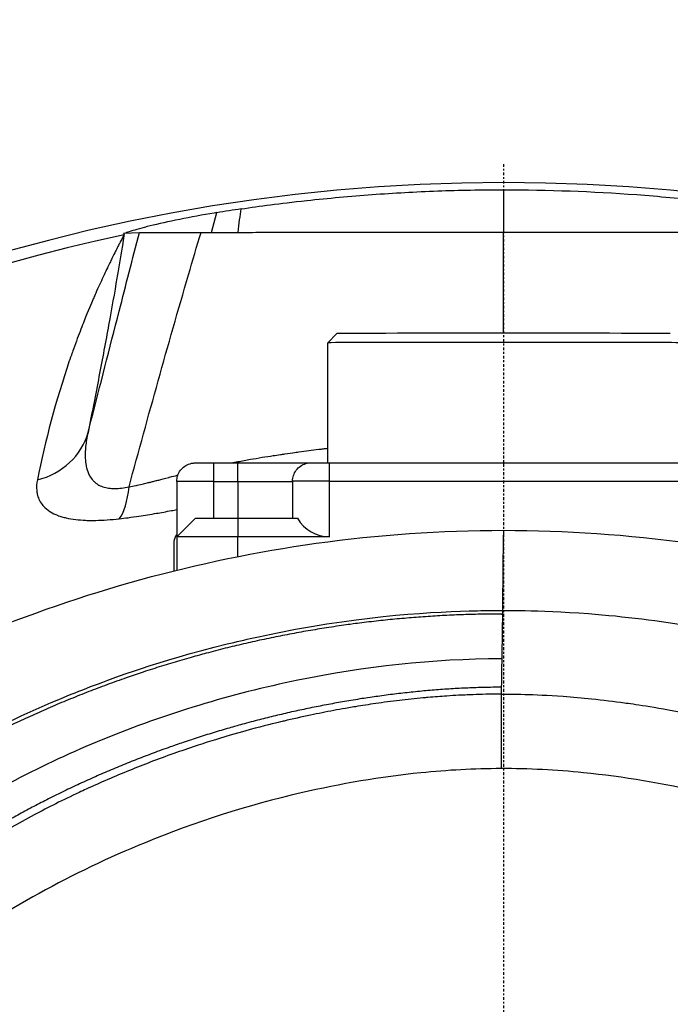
# Model space of a CAD drawing. Header units: millimetres. Extents: x 0 to 5219, y 0 to 2970.
# Tile 137 of 233: x 978 to 1013, y 2754 to 2807. Entities that reach past the tile are written whole.
import ezdxf

# ---------------------------------------------------------------- set-up
doc = ezdxf.new("R2010")
doc.units = ezdxf.units.MM
doc.header["$LTSCALE"] = 0.2
doc.linetypes.add('CENTER2', pattern=[1.125, 0.75, -0.125, 0.125, -0.125])
doc.layers.add('02_Center Line', color=1, linetype='CENTER2')

# ---------------------------------------------------------------- blocks, each defined once
blk = doc.blocks.new('A$Cd797e9e4')
for p, q in [((-0.001, 97.638), (-0.001, 95.338)), ((-15.773, 95.337), (-15.488, 96.4)), ((-20.524, 95.295), (-19.67, 95.331)), ((-20.524, 95.295), (-20.497, 95.213)), ((-9, 89.875), (-9.5, 89.375)), ((-9.5, 82.889), (-9.5, 89.375)), ((-15.65, 81.883), (-15.65, 82.882)), ((-15.65, 82.882), (-14.35, 82.882)), ((-14.35, 81.883), (-14.35, 82.882)), ((-9.4, 81.89), (-9.4, 82.889)), ((-9.4, 82.889), (9.4, 82.889)), ((-17.65, 81.881), (-17.65, 78.886)), ((-15.65, 79.888), (-15.65, 81.883)), ((-15.65, 81.883), (-14.35, 81.883)), ((-14.35, 81.883), (-14.35, 79.889)), ((-11.4, 81.888), (-11.4, 79.889)), ((-9.4, 78.89), (-9.4, 81.89)), ((-9.4, 81.89), (9.4, 81.89)), ((-16.65, 79.886), (-17.65, 78.886)), ((-14.35, 79.889), (-11.132, 79.889)), ((-14.35, 79.889), (-14.35, 78.89)), ((-17.65, 78.886), (-17.65, 77.095)), ((-14.35, 77.829), (-14.35, 78.89)), ((-9.4, 78.89), (-14.35, 78.89)), ((-0.132, 70.393), (-0.132, 66.371))]:
    blk.add_line(p, q)
for centre, major_axis, ratio, start_param, end_param in [((0, 0), (-98.024, 0), 0.999999, 2.458015, 6.966763), ((0, 0.293), (97.408, 0), 0.99935, 1.716767, 1.730476), ((0, 0.014), (-97.379, 0), 0.999999, 4.92447, 6.958591), ((0, 89.875), (9, 0), 0.001025, 0.001025, 3.140568), ((0, 89.375), (-9.5, 0), 0.001025, 3.141593, 6.283185), ((-26.279, 85.584), (3.88, -0.904), 0.933255, 5.207622, 6.242029), ((-21.702, 83.524), (0.475, -3.972), 0.362865, 0.358729, 1.019722), ((-15.65, 81.881), (-2, 0), 0.001025, 4.712389, 6.283185), ((-14.35, 81.886), (2.95, 0), 0.001025, 4.712389, 6.283185), ((-9.4, 81.888), (-2, 0), 0.001025, 4.712389, 6.283185), ((-14.35, 79.886), (-2.3, 0), 0.001025, 4.712389, 6.282161), ((-9.4, 80.888), (2, 0), 0.998975, 3.665191, 4.712389), ((-14.35, 78.886), (-3.3, 0), 0.001025, 4.712389, 6.283185), ((-0.089, -25.359), (-0.411, -111.374), 0.006973, 3.595882, 3.643108), ((3.103, -43.119), (2.495, -129.249), 0.016734, 3.560942, 3.564618), ((3.676, -25.279), (2.866, -111.294), 0.023639, 3.642651, 3.670653), ((4.637, -25.238), (-3.661, 111.255), 0.028528, 0.528859, 0.535425)]:
    blk.add_ellipse(centre, major_axis=major_axis, ratio=ratio, start_param=start_param, end_param=end_param)
for points, knots in [([(-14.167, 96.603), (-13.13, 96.758), (-12.156, 96.889), (-9.453, 97.183), (-8.277, 97.292), (-5.909, 97.466), (-4.771, 97.529), (-2.373, 97.617), (-1.187, 97.638), (-0.001, 97.638)], [-1.54167, -1.54167, -1.54167, -1.54167, -1.077352, -1.077352, -0.719561, -0.719561, -0.355862, -0.355862, -0.000001, -0.000001, -0.000001, -0.000001]), ([(-0.001, 97.638), (2.392, 97.638), (4.772, 97.552), (8.381, 97.284), (9.575, 97.173), (12.125, 96.891), (13.271, 96.738), (14.332, 96.579)], [-1.174947, -1.174947, -1.174947, -1.174947, -0.604639, -0.604639, -0.322164, -0.322164, -0.000006, -0.000006, -0.000006, -0.000006]), ([(-15.488, 96.4), (-15.535, 96.392), (-15.582, 96.384), (-16.241, 96.277), (-16.891, 96.158), (-18.093, 95.915), (-18.645, 95.791), (-19.504, 95.58), (-19.879, 95.477), (-20.246, 95.36), (-20.335, 95.328), (-20.398, 95.301)], [-0.7391569, -0.7391569, -0.7391569, -0.7391569, -0.7249093, -0.7249093, -0.5389217, -0.5389217, -0.3529341, -0.3529341, -0.1764671, -0.1764671, -0.0955522, -0.0955522, -0.0955522, -0.0955522]), ([(-20.494, 95.219), (-20.528, 95.144), (-20.585, 95.04), (-20.614, 94.984), (-20.628, 94.956), (-20.646, 94.922), (-20.667, 94.881), (-20.688, 94.84), (-20.716, 94.787), (-20.729, 94.76), (-20.757, 94.707), (-20.79, 94.642), (-20.829, 94.564), (-20.849, 94.525), (-20.871, 94.483), (-20.893, 94.438), (-20.916, 94.393), (-20.943, 94.338), (-20.957, 94.312), (-21.009, 94.208), (-21.073, 94.08), (-21.147, 93.929), (-21.184, 93.854), (-21.224, 93.772), (-21.266, 93.685), (-21.308, 93.598), (-21.365, 93.481), (-21.394, 93.42), (-21.512, 93.175), (-21.638, 92.907), (-21.771, 92.616), (-21.837, 92.471), (-21.906, 92.32), (-21.976, 92.163), (-22.01, 92.085), (-22.046, 92.005), (-22.081, 91.924), (-22.099, 91.883), (-22.117, 91.842), (-22.135, 91.801), (-22.153, 91.76), (-22.176, 91.707), (-22.181, 91.694), (-22.27, 91.489), (-22.432, 91.11), (-22.651, 90.558), (-22.761, 90.282), (-22.885, 89.962), (-23.02, 89.599), (-23.087, 89.417), (-23.158, 89.225), (-23.23, 89.022), (-23.267, 88.92), (-23.303, 88.816), (-23.341, 88.709), (-23.359, 88.656), (-23.378, 88.602), (-23.397, 88.547), (-23.416, 88.492), (-23.44, 88.423), (-23.451, 88.389), (-24.185, 86.239), (-24.751, 84.095), (-25.177, 81.968)], [0.000041, 0.000041, 0.000041, 0.000041, 0.015625, 0.015625, 0.015625, 0.0234375, 0.0234375, 0.0234375, 0.03125, 0.03125, 0.03125, 0.046875, 0.046875, 0.046875, 0.0546875, 0.0546875, 0.0546875, 0.0625, 0.0625, 0.0625, 0.09375, 0.09375, 0.09375, 0.109375, 0.109375, 0.109375, 0.125, 0.125, 0.125, 0.1875, 0.1875, 0.1875, 0.21875, 0.21875, 0.21875, 0.234375, 0.234375, 0.234375, 0.2421875, 0.2421875, 0.2421875, 0.25, 0.25, 0.25, 0.375, 0.375, 0.375, 0.4375, 0.4375, 0.4375, 0.46875, 0.46875, 0.46875, 0.484375, 0.484375, 0.484375, 0.4921875, 0.4921875, 0.4921875, 0.5, 0.5, 0.5, 1, 1, 1, 1]), ([(-22.437, 84.531), (-22.385, 84.732), (-22.334, 84.932), (-22.282, 85.134), (-21.789, 87.058), (-21.281, 89.042), (-20.758, 91.086), (-20.402, 92.473), (-20.04, 93.889), (-19.67, 95.331)], [0, 0, 0, 0, 0.0586885, 0.0586885, 0.0586885, 0.6192986, 0.6192986, 0.6192986, 1, 1, 1, 1]), ([(-20.494, 95.219), (-20.495, 95.211), (-20.497, 95.199), (-20.499, 95.187), (-20.499, 95.183), (-20.5, 95.179), (-20.5, 95.176)], [0, 0, 0, 0, 0.004505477, 0.004505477, 0.004505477, 0.005799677, 0.005799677, 0.005799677, 0.005799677]), ([(-20.225, 81.592), (-19.192, 85.407), (-18.131, 89.225), (-17.017, 93.041), (-16.793, 93.806), (-16.568, 94.572), (-16.34, 95.337)], [0, 0, 0, 0, 0.832928, 0.832928, 0.832928, 1, 1, 1, 1]), ([(-19.67, 95.331), (-19.656, 95.332), (-19.577, 95.332), (-19.281, 95.334), (-19.061, 95.334), (-18.477, 95.335), (-18.114, 95.336), (-17.283, 95.336), (-16.829, 95.337), (-16.34, 95.337)], [-0.636574, -0.636574, -0.636574, -0.636574, -0.4794173, -0.4794173, -0.319228, -0.319228, -0.1562272, -0.1562272, -0.000001, -0.000001, -0.000001, -0.000001]), ([(-16.34, 95.337), (-15.493, 95.337), (-14.612, 95.337), (-13.731, 95.337), (-13.258, 95.338), (-12.784, 95.338), (-12.308, 95.338), (-11.87, 95.338), (-11.432, 95.338), (-10.994, 95.338), (-10.08, 95.338), (-9.164, 95.338), (-8.248, 95.338), (-8.235, 95.338), (-8.222, 95.338), (-8.209, 95.338), (-7.306, 95.338), (-6.404, 95.338), (-5.501, 95.338), (-4.585, 95.338), (-3.668, 95.338), (-2.751, 95.338), (-1.834, 95.338), (-0.917, 95.338), (0, 95.338)], [0, 0, 0, 0, 0.162722, 0.162722, 0.162722, 0.25, 0.25, 0.25, 0.330133, 0.330133, 0.330133, 0.4976, 0.4976, 0.4976, 0.5, 0.5, 0.5, 0.665096, 0.665096, 0.665096, 0.832572, 0.832572, 0.832572, 1, 1, 1, 1]), ([(0, 95.338), (0.917, 95.338), (1.834, 95.338), (2.751, 95.338), (3.668, 95.338), (4.585, 95.338), (5.501, 95.338), (6.401, 95.338), (7.301, 95.338), (8.201, 95.338), (8.217, 95.338), (8.233, 95.338), (8.248, 95.338), (9.164, 95.338), (10.08, 95.338), (10.994, 95.338), (11.428, 95.338), (11.861, 95.338), (12.295, 95.338), (12.776, 95.338), (13.253, 95.338), (13.731, 95.337), (14.607, 95.337), (15.487, 95.337), (16.34, 95.337)], [0, 0, 0, 0, 0.167585, 0.167585, 0.167585, 0.335224, 0.335224, 0.335224, 0.5, 0.5, 0.5, 0.502873, 0.502873, 0.502873, 0.670529, 0.670529, 0.670529, 0.75, 0.75, 0.75, 0.838181, 0.838181, 0.838181, 1, 1, 1, 1]), ([(0, 89.884), (0, 90.372), (0, 91.525), (0, 93.343), (0, 94.673), (0, 95.338)], [0.5087341, 0.5087341, 0.5087341, 0.5087341, 0.6406131, 0.8202948, 1, 1, 1, 1]), ([(-20.5, 95.176), (-20.504, 95.153), (-20.507, 95.13), (-20.511, 95.107), (-20.52, 95.049), (-20.529, 94.99), (-20.538, 94.931), (-20.622, 94.4), (-20.714, 93.841), (-20.813, 93.254), (-20.835, 93.127), (-20.857, 92.998), (-20.879, 92.868), (-21.016, 92.069), (-21.166, 91.22), (-21.33, 90.323), (-21.49, 89.445), (-21.663, 88.519), (-21.849, 87.547), (-22.032, 86.588), (-22.228, 85.583), (-22.437, 84.531)], [0.0057997, 0.0057997, 0.0057997, 0.0057997, 0.0139461, 0.0139461, 0.0139461, 0.0348205, 0.0348205, 0.0348205, 0.2223983, 0.2223983, 0.2223983, 0.263146, 0.263146, 0.263146, 0.5131765, 0.5131765, 0.5131765, 0.7582424, 0.7582424, 0.7582424, 1, 1, 1, 1]), ([(-22.437, 84.531), (-22.504, 84.241), (-22.544, 83.994), (-22.569, 83.767), (-22.578, 83.68), (-22.585, 83.597), (-22.589, 83.515), (-22.597, 83.381), (-22.597, 83.254), (-22.592, 83.135), (-22.586, 82.991), (-22.571, 82.86), (-22.549, 82.742), (-22.541, 82.702), (-22.533, 82.663), (-22.524, 82.625), (-22.488, 82.475), (-22.437, 82.34), (-22.378, 82.228), (-22.371, 82.213), (-22.363, 82.199), (-22.356, 82.185), (-22.304, 82.093), (-22.239, 82.005), (-22.171, 81.932), (-22.131, 81.888), (-22.089, 81.85), (-22.05, 81.818), (-22.008, 81.784), (-21.965, 81.754), (-21.919, 81.725), (-21.832, 81.672), (-21.738, 81.628), (-21.637, 81.594), (-21.541, 81.562), (-21.438, 81.538), (-21.331, 81.523), (-21.225, 81.507), (-21.114, 81.5), (-20.999, 81.5), (-20.882, 81.5), (-20.76, 81.508), (-20.634, 81.523), (-20.502, 81.538), (-20.366, 81.561), (-20.225, 81.592)], [0, 0, 0, 0, 0.0904902, 0.0904902, 0.0904902, 0.125, 0.125, 0.125, 0.1815519, 0.1815519, 0.1815519, 0.25, 0.25, 0.25, 0.2729557, 0.2729557, 0.2729557, 0.3633256, 0.3633256, 0.3633256, 0.375, 0.375, 0.375, 0.4534189, 0.4534189, 0.4534189, 0.5, 0.5, 0.5, 0.5492358, 0.5492358, 0.5492358, 0.6431368, 0.6431368, 0.6431368, 0.7324656, 0.7324656, 0.7324656, 0.8198974, 0.8198974, 0.8198974, 0.908249, 0.908249, 0.908249, 0.9999978, 0.9999978, 0.9999978, 0.9999978]), ([(-14.706, 82.882), (-14.472, 82.929), (-14.241, 82.973), (-14.013, 83.015), (-13.899, 83.036), (-13.786, 83.056), (-13.674, 83.076), (-13.475, 83.111), (-13.258, 83.147), (-13.033, 83.184), (-12.841, 83.215), (-12.642, 83.246), (-12.443, 83.276), (-12.313, 83.296), (-12.183, 83.315), (-12.055, 83.334), (-11.973, 83.346), (-11.892, 83.358), (-11.811, 83.37), (-11.604, 83.4), (-11.454, 83.421), (-11.202, 83.456), (-11.154, 83.463), (-11.105, 83.469), (-11.057, 83.476), (-10.694, 83.526), (-10.337, 83.572), (-9.986, 83.616), (-9.898, 83.627), (-9.811, 83.638), (-9.725, 83.648), (-9.649, 83.658), (-9.575, 83.667), (-9.5, 83.675)], [0.4429858, 0.4429858, 0.4429858, 0.4429858, 0.4810325, 0.4810325, 0.4810325, 0.5, 0.5, 0.5, 0.5336206, 0.5336206, 0.5336206, 0.5625, 0.5625, 0.5625, 0.5815554, 0.5815554, 0.5815554, 0.59375, 0.59375, 0.59375, 0.625, 0.625, 0.625, 0.6309875, 0.6309875, 0.6309875, 0.676219, 0.676219, 0.676219, 0.6875, 0.6875, 0.6875, 0.6972801, 0.6972801, 0.6972801, 0.6972801]), ([(-17.65, 81.881), (-17.65, 81.989), (-17.632, 82.099), (-17.563, 82.302), (-17.513, 82.398), (-17.385, 82.568), (-17.306, 82.643), (-17.132, 82.764), (-17.033, 82.811), (-16.881, 82.856), (-16.829, 82.866), (-16.753, 82.876), (-16.729, 82.878), (-16.7, 82.88), (-16.694, 82.88), (-16.685, 82.881), (-16.682, 82.881), (-16.676, 82.881), (-16.673, 82.881), (-16.668, 82.881), (-16.666, 82.881), (-16.66, 82.881), (-16.658, 82.881), (-16.649, 82.881), (-16.643, 82.881), (-16.612, 82.881), (-16.574, 82.882), (-16.465, 82.882), (-16.39, 82.882), (-16.222, 82.882), (-16.128, 82.882), (-15.93, 82.882), (-15.824, 82.882), (-15.695, 82.882), (-15.673, 82.882), (-15.65, 82.882)], [0, 0, 0, 0, 0.0324298, 0.0324298, 0.0642731, 0.0642731, 0.0961376, 0.0961376, 0.128001, 0.128001, 0.1437652, 0.1437652, 0.1510016, 0.1510016, 0.1529274, 0.1529274, 0.1540404, 0.1540404, 0.1556588, 0.1556588, 0.1574862, 0.1574862, 0.1609489, 0.1609489, 0.1713155, 0.1713155, 0.2027294, 0.2027294, 0.2372286, 0.2372286, 0.2692977, 0.2692977, 0.301268, 0.301268, 0.3080286, 0.3080286, 0.3080286, 0.3080286]), ([(-14.35, 82.882), (-13.923, 82.882), (-13.491, 82.882), (-12.69, 82.883), (-12.31, 82.883), (-11.64, 82.883), (-11.342, 82.884), (-10.866, 82.884), (-10.681, 82.885), (-10.522, 82.885), (-10.488, 82.885), (-10.464, 82.886)], [0, 0, 0, 0, 0.1280289, 0.1280289, 0.2537415, 0.2537415, 0.3795101, 0.3795101, 0.5051709, 0.5051709, 0.5501476, 0.5501476, 0.5501476, 0.5501476]), ([(-11.4, 81.888), (-11.4, 81.996), (-11.382, 82.105), (-11.313, 82.308), (-11.263, 82.404), (-11.135, 82.574), (-11.056, 82.649), (-10.882, 82.77), (-10.783, 82.817), (-10.631, 82.862), (-10.579, 82.873), (-10.503, 82.883), (-10.479, 82.885), (-10.45, 82.886), (-10.444, 82.887), (-10.435, 82.887), (-10.432, 82.887), (-10.426, 82.887), (-10.423, 82.887), (-10.418, 82.887), (-10.416, 82.887), (-10.41, 82.888), (-10.408, 82.888), (-10.399, 82.888), (-10.393, 82.888), (-10.362, 82.888), (-10.324, 82.888), (-10.215, 82.888), (-10.14, 82.888), (-9.972, 82.888), (-9.878, 82.888), (-9.68, 82.889), (-9.574, 82.889), (-9.445, 82.889), (-9.423, 82.889), (-9.4, 82.889)], [0, 0, 0, 0, 0.0324298, 0.0324298, 0.0642731, 0.0642731, 0.0961376, 0.0961376, 0.128001, 0.128001, 0.1437652, 0.1437652, 0.1510016, 0.1510016, 0.1529274, 0.1529274, 0.1540404, 0.1540404, 0.1556588, 0.1556588, 0.1574862, 0.1574862, 0.1609489, 0.1609489, 0.1713155, 0.1713155, 0.2027294, 0.2027294, 0.2372286, 0.2372286, 0.2692977, 0.2692977, 0.301268, 0.301268, 0.3080286, 0.3080286, 0.3080286, 0.3080286]), ([(-25.177, 81.968), (-25.217, 81.768), (-25.229, 81.571), (-25.213, 81.391), (-25.207, 81.326), (-25.198, 81.264), (-25.185, 81.204), (-25.163, 81.101), (-25.133, 81.009), (-25.095, 80.923), (-25.049, 80.818), (-24.992, 80.724), (-24.923, 80.634), (-24.9, 80.605), (-24.876, 80.576), (-24.852, 80.549), (-24.751, 80.438), (-24.636, 80.344), (-24.508, 80.262), (-24.491, 80.252), (-24.475, 80.242), (-24.459, 80.232), (-24.346, 80.165), (-24.218, 80.104), (-24.086, 80.053), (-24.008, 80.023), (-23.929, 79.997), (-23.854, 79.975), (-23.777, 79.952), (-23.696, 79.93), (-23.613, 79.911), (-23.454, 79.875), (-23.284, 79.846), (-23.108, 79.825), (-22.934, 79.804), (-22.754, 79.791), (-22.578, 79.783), (-22.532, 79.781), (-22.486, 79.78), (-22.441, 79.779), (-22.306, 79.775), (-22.165, 79.775), (-22.018, 79.777), (-21.826, 79.781), (-21.625, 79.79), (-21.415, 79.805), (-21.201, 79.82), (-20.98, 79.84), (-20.751, 79.866)], [0, 0, 0, 0, 0.09179, 0.09179, 0.09179, 0.125, 0.125, 0.125, 0.181591, 0.181591, 0.181591, 0.25, 0.25, 0.25, 0.272392, 0.272392, 0.272392, 0.363517, 0.363517, 0.363517, 0.375, 0.375, 0.375, 0.453423, 0.453423, 0.453423, 0.5, 0.5, 0.5, 0.547785, 0.547785, 0.547785, 0.63799, 0.63799, 0.63799, 0.726937, 0.726937, 0.726937, 0.75, 0.75, 0.75, 0.81881, 0.81881, 0.81881, 0.908727, 0.908727, 0.908727, 1, 1, 1, 1]), ([(-20.225, 81.592), (-20.109, 81.613), (-19.986, 81.637), (-19.856, 81.664), (-19.837, 81.668), (-19.816, 81.672), (-19.794, 81.677), (-19.676, 81.702), (-19.537, 81.734), (-19.447, 81.755), (-19.364, 81.774), (-19.278, 81.795), (-19.186, 81.817), (-19.159, 81.823), (-19.132, 81.83), (-19.104, 81.837), (-19.044, 81.852), (-18.981, 81.867), (-18.916, 81.884), (-18.852, 81.9), (-18.756, 81.924), (-18.717, 81.934), (-18.686, 81.942), (-18.654, 81.95), (-18.619, 81.959), (-18.482, 81.995), (-18.312, 82.039), (-18.078, 82.1), (-18.065, 82.103), (-18.051, 82.107), (-18.037, 82.11), (-17.879, 82.151), (-17.744, 82.186), (-17.632, 82.215), (-17.617, 82.219), (-17.603, 82.223), (-17.589, 82.226)], [0, 0, 0, 0, 0.03125, 0.03125, 0.03125, 0.0360267, 0.0360267, 0.0360267, 0.0625, 0.0625, 0.0625, 0.0866581, 0.0866581, 0.0866581, 0.09375, 0.09375, 0.09375, 0.109375, 0.109375, 0.109375, 0.125, 0.125, 0.125, 0.1372038, 0.1372038, 0.1372038, 0.1847804, 0.1847804, 0.1847804, 0.1875, 0.1875, 0.1875, 0.21875, 0.21875, 0.21875, 0.2228839, 0.2228839, 0.2228839, 0.2228839]), ([(-20.751, 79.866), (-20.61, 79.882), (-20.451, 79.901), (-20.275, 79.924), (-20.099, 79.948), (-19.853, 79.983), (-19.696, 80.006), (-19.538, 80.03), (-19.381, 80.055), (-19.224, 80.08), (-19.067, 80.106), (-18.88, 80.137), (-18.752, 80.159), (-18.498, 80.203), (-18.223, 80.252), (-17.929, 80.307), (-17.831, 80.325), (-17.739, 80.342), (-17.65, 80.359)], [0.0000001, 0.0000001, 0.0000001, 0.0000001, 0.03125, 0.03125, 0.03125, 0.0625, 0.0625, 0.0625, 0.09375, 0.09375, 0.09375, 0.125, 0.125, 0.125, 0.1875, 0.1875, 0.1875, 0.2083562, 0.2083562, 0.2083562, 0.2083562]), ([(-28.542, 73.5), (-22.812, 75.886), (-16.53, 77.65), (-6.788, 79.006), (-3.388, 79.246), (-0.001, 79.241)], [0.000746, 0.000746, 0.000746, 0.000746, 1.952865, 1.952865, 2.969223, 2.969223, 2.969223, 2.969223]), ([(-0.001, 79.241), (6.709, 79.249), (13.494, 78.293), (22.802, 75.728), (25.746, 74.713), (28.56, 73.556)], [0, 0, 0, 0, 2.013092, 2.013092, 2.977823, 2.977823, 2.977823, 2.977823]), ([(-54.477, -14.055), (-54.554, -13.89), (-54.618, -13.754), (-54.668, -13.647), (-55.305, -12.28), (-55.903, -10.897), (-56.458, -9.496), (-56.572, -9.209), (-56.684, -8.92), (-56.795, -8.631), (-57.133, -7.744), (-57.749, -6.119), (-58.475, -3.707), (-59.022, -1.891), (-59.494, -0.055), (-59.884, 1.799), (-59.891, 1.834), (-59.899, 1.869), (-59.906, 1.904), (-60.222, 3.417), (-60.589, 5.411), (-60.875, 7.896), (-61.186, 10.598), (-61.256, 12.542), (-61.287, 13.711), (-61.297, 14.068), (-61.301, 14.352), (-61.304, 14.565), (-61.315, 15.47), (-61.318, 16.887), (-61.197, 18.809), (-61.056, 21.041), (-60.78, 23.265), (-60.361, 25.463), (-60.355, 25.493), (-60.349, 25.523), (-60.344, 25.552), (-59.977, 27.456), (-59.512, 29.34), (-58.957, 31.2), (-58.375, 33.149), (-57.693, 35.07), (-56.922, 36.955), (-56.91, 36.983), (-56.899, 37.01), (-56.887, 37.038), (-56.251, 38.586), (-55.55, 40.109), (-54.787, 41.601), (-54.658, 41.853), (-53.911, 43.422), (-52.223, 46.127), (-50.296, 49.215), (-48.092, 52.138), (-45.637, 54.846), (-45.14, 55.395), (-44.521, 56.059), (-43.763, 56.824), (-43.022, 57.571), (-42.149, 58.414), (-41.123, 59.33), (-37.429, 62.628), (-33.315, 65.481), (-28.907, 67.803), (-27.235, 68.684), (-25.521, 69.488), (-23.771, 70.211), (-23.215, 70.441), (-22.654, 70.663), (-22.091, 70.877), (-21.07, 71.263), (-18.732, 72.168), (-14.935, 73.102), (-13.96, 73.341), (-13.024, 73.547), (-12.128, 73.724), (-7.315, 74.677), (-3.7, 74.848), (-1.418, 74.899), (-0.895, 74.911), (-0.441, 74.914), (-0.057, 74.915)], [0.2434334, 0.2434334, 0.2434334, 0.2434334, 0.25, 0.25, 0.25, 0.2796252, 0.2796252, 0.2796252, 0.2857143, 0.2857143, 0.2857143, 0.3163265, 0.3163265, 0.3163265, 0.3469388, 0.3469388, 0.3469388, 0.3476324, 0.3476324, 0.3476324, 0.377551, 0.377551, 0.377551, 0.4010005, 0.4010005, 0.4010005, 0.4081633, 0.4081633, 0.4081633, 0.4265306, 0.4265306, 0.4265306, 0.4540816, 0.4540816, 0.4540816, 0.4544339, 0.4544339, 0.4544339, 0.4770408, 0.4770408, 0.4770408, 0.4996669, 0.4996669, 0.4996669, 0.5, 0.5, 0.5, 0.5178571, 0.5178571, 0.5178571, 0.5357143, 0.5357143, 0.5357143, 0.5714286, 0.5714286, 0.5714286, 0.5985301, 0.5985301, 0.5985301, 0.625, 0.625, 0.625, 0.75, 0.75, 0.75, 0.7974141, 0.7974141, 0.7974141, 0.8125, 0.8125, 0.8125, 0.875, 0.875, 0.875, 0.8914403, 0.8914403, 0.8914403, 0.9797679, 0.9797679, 0.9797679, 1, 1, 1, 1]), ([(-0.057, 74.915), (0.41, 74.914), (2.636, 74.931), (7.582, 74.47), (9.478, 74.205), (12.611, 73.621), (13.856, 73.35), (16.741, 72.628), (18.37, 72.149), (20.895, 71.292), (21.806, 70.959), (23.188, 70.416), (23.666, 70.221), (26.68, 68.947), (29.141, 67.703), (34.65, 64.438), (37.625, 62.296), (40.752, 59.585), (41.116, 59.261), (44.46, 56.217), (47.148, 53.213), (49.79, 49.621), (50.081, 49.215), (50.635, 48.422), (50.902, 48.031), (51.3, 47.432), (51.436, 47.224), (52.075, 46.237), (52.596, 45.393), (53.34, 44.115), (53.587, 43.678), (54.484, 42.046), (55.087, 40.857), (56.243, 38.385), (56.805, 37.059), (57.547, 35.133), (57.759, 34.56), (58.593, 32.201), (59.125, 30.437), (59.633, 28.407), (59.69, 28.174), (59.863, 27.443), (59.973, 26.948), (60.149, 26.098), (60.222, 25.73), (60.667, 23.329), (61.115, 20.274), (61.218, 16.266), (61.222, 16.08), (61.268, 13.148), (61.091, 10.615), (60.74, 7.176), (60.533, 5.664), (59.818, 1.521), (59.201, -1.087), (58.302, -4.117), (58.154, -4.596), (57.715, -5.968), (57.411, -6.857), (56.809, -8.511), (56.512, -9.286), (56.069, -10.381), (55.931, -10.716), (55.539, -11.649), (55.269, -12.272), (54.815, -13.277), (54.642, -13.654), (54.466, -14.028)], [0.000004, 0.000004, 0.000004, 0.000004, 0.139875, 0.139875, 0.227512, 0.227512, 0.285894, 0.285894, 0.363713, 0.363713, 0.408155, 0.408155, 0.431826, 0.431826, 0.55804, 0.55804, 0.726318, 0.726318, 0.748791, 0.748791, 0.934846, 0.934846, 0.958293, 0.958293, 0.980317, 0.980317, 0.992046, 0.992046, 1.035571, 1.035571, 1.057896, 1.057896, 1.118512, 1.118512, 1.185121, 1.185121, 1.212956, 1.212956, 1.299325, 1.299325, 1.310275, 1.310275, 1.333714, 1.333714, 1.350359, 1.350359, 1.438721, 1.438721, 1.44302, 1.44302, 1.506527, 1.506527, 1.556602, 1.556602, 1.644538, 1.644538, 1.661123, 1.661123, 1.692259, 1.692259, 1.719331, 1.719331, 1.731162, 1.731162, 1.752878, 1.752878, 1.765924, 1.765924, 1.765924, 1.765924]), ([(-0.102, 72.301), (-0.112, 72.301), (-0.122, 72.301), (-0.132, 72.301), (-3.823, 72.292), (-7.505, 71.877), (-11.112, 71.141), (-14.719, 70.405), (-18.252, 69.334), (-21.643, 67.942), (-23.263, 67.276), (-24.851, 66.538), (-26.4, 65.732), (-27.949, 64.925), (-29.459, 64.049), (-30.924, 63.107), (-31.331, 62.845), (-31.734, 62.579), (-32.134, 62.307), (-32.454, 62.089), (-32.772, 61.869), (-33.088, 61.645), (-33.797, 61.141), (-34.494, 60.622), (-35.179, 60.087), (-36.547, 59.018), (-37.864, 57.888), (-39.121, 56.702), (-39.354, 56.483), (-39.584, 56.261), (-39.813, 56.038), (-40.202, 55.658), (-40.585, 55.273), (-40.961, 54.882), (-41.56, 54.262), (-42.142, 53.629), (-42.709, 52.983), (-43.843, 51.691), (-44.913, 50.349), (-45.917, 48.963), (-46.009, 48.834), (-46.102, 48.706), (-46.193, 48.577), (-47.093, 47.311), (-47.937, 46.009), (-48.723, 44.675), (-49.589, 43.205), (-50.384, 41.697), (-51.104, 40.155), (-51.799, 38.666), (-52.428, 37.149), (-52.983, 35.607), (-53.524, 34.107), (-53.996, 32.583), (-54.393, 31.038), (-54.405, 30.995), (-54.415, 30.952), (-54.426, 30.91), (-54.831, 29.32), (-55.158, 27.708), (-55.406, 26.09), (-55.641, 24.559), (-55.806, 23.022), (-55.901, 21.492), (-56.057, 18.98), (-56.024, 16.489), (-55.826, 14.013), (-55.773, 13.345), (-55.707, 12.678), (-55.63, 12.013), (-55.615, 11.884), (-55.6, 11.756), (-55.584, 11.627), (-55.487, 10.833), (-55.373, 10.041), (-55.243, 9.252), (-54.852, 6.882), (-54.313, 4.535), (-53.627, 2.231), (-52.793, -0.572), (-51.749, -3.319), (-50.503, -5.984)], [0, 0, 0, 0, 0.0002405, 0.0002405, 0.0002405, 0.087999, 0.087999, 0.087999, 0.1757575, 0.1757575, 0.1757575, 0.2176964, 0.2176964, 0.2176964, 0.2596353, 0.2596353, 0.2596353, 0.2712771, 0.2712771, 0.2712771, 0.2806048, 0.2806048, 0.2806048, 0.3015742, 0.3015742, 0.3015742, 0.3435132, 0.3435132, 0.3435132, 0.3512745, 0.3512745, 0.3512745, 0.3644826, 0.3644826, 0.3644826, 0.3854521, 0.3854521, 0.3854521, 0.427391, 0.427391, 0.427391, 0.4312716, 0.4312716, 0.4312716, 0.46933, 0.46933, 0.46933, 0.5112689, 0.5112689, 0.5112689, 0.5518142, 0.5518142, 0.5518142, 0.591266, 0.591266, 0.591266, 0.5923596, 0.5923596, 0.5923596, 0.632905, 0.632905, 0.632905, 0.6712635, 0.6712635, 0.6712635, 0.7342684, 0.7342684, 0.7342684, 0.7512605, 0.7512605, 0.7512605, 0.754541, 0.754541, 0.754541, 0.7748137, 0.7748137, 0.7748137, 0.8356317, 0.8356317, 0.8356317, 0.9096484, 0.9096484, 0.9096484, 0.9096484]), ([(-0.132, 70.393), (-0.418, 70.392), (-0.818, 70.389), (-1.332, 70.374), (-1.529, 70.368), (-1.743, 70.36), (-1.974, 70.35), (-2.12, 70.344), (-2.274, 70.337), (-2.434, 70.328), (-2.637, 70.317), (-2.85, 70.304), (-3.075, 70.289), (-3.392, 70.268), (-3.73, 70.242), (-4.089, 70.211), (-4.178, 70.203), (-4.266, 70.195), (-4.354, 70.187), (-4.783, 70.147), (-5.208, 70.102), (-5.631, 70.052), (-6.058, 70.001), (-6.482, 69.945), (-6.903, 69.884), (-7.273, 69.831), (-7.641, 69.774), (-8.006, 69.714), (-8.061, 69.705), (-8.115, 69.696), (-8.17, 69.687), (-8.294, 69.666), (-8.419, 69.644), (-8.543, 69.623), (-8.753, 69.586), (-8.964, 69.548), (-9.174, 69.508), (-9.594, 69.43), (-10.013, 69.346), (-10.431, 69.258), (-10.908, 69.157), (-11.384, 69.05), (-11.858, 68.937), (-11.926, 68.921), (-12.283, 68.839), (-12.924, 68.674), (-13.511, 68.523), (-14.336, 68.303), (-15.388, 67.982), (-15.467, 67.958), (-15.546, 67.934), (-15.627, 67.909), (-15.961, 67.806), (-16.287, 67.701), (-16.606, 67.596), (-17.021, 67.459), (-17.424, 67.321), (-17.815, 67.182), (-18.664, 66.881), (-19.459, 66.576), (-20.2, 66.274), (-20.608, 66.109), (-20.999, 65.944), (-21.375, 65.781), (-21.781, 65.605), (-22.168, 65.431), (-22.538, 65.261), (-22.667, 65.202), (-22.794, 65.142), (-22.919, 65.084), (-23.792, 64.674), (-24.598, 64.267), (-25.342, 63.872), (-27.149, 62.912), (-28.586, 62.022), (-29.7, 61.288), (-30.694, 60.633), (-31.665, 59.946), (-32.611, 59.229), (-32.837, 59.057), (-33.061, 58.884), (-33.284, 58.709), (-33.706, 58.378), (-34.139, 58.028), (-34.581, 57.658), (-35.194, 57.145), (-35.826, 56.593), (-36.47, 56), (-36.523, 55.952), (-36.575, 55.903), (-36.627, 55.854), (-37.106, 55.41), (-37.851, 54.708), (-38.812, 53.705), (-39.732, 52.744), (-40.852, 51.505), (-42.087, 49.934), (-42.224, 49.759), (-42.363, 49.58), (-42.503, 49.397), (-42.879, 48.905), (-43.237, 48.419), (-43.577, 47.939), (-44.075, 47.236), (-44.535, 46.548), (-44.962, 45.876), (-45.376, 45.226), (-45.757, 44.591), (-46.111, 43.975), (-46.591, 43.137), (-47.009, 42.351), (-47.375, 41.624), (-47.788, 40.802), (-48.134, 40.055), (-48.427, 39.389), (-48.607, 38.979), (-48.767, 38.6), (-48.91, 38.253), (-48.926, 38.213), (-48.942, 38.174), (-48.958, 38.134), (-49.012, 38.001), (-49.065, 37.869), (-49.117, 37.739), (-49.179, 37.582), (-49.239, 37.427), (-49.298, 37.274), (-49.421, 36.953), (-49.537, 36.642), (-49.645, 36.34), (-49.763, 36.013), (-49.872, 35.697), (-49.974, 35.393), (-50.043, 35.187), (-50.109, 34.986), (-50.172, 34.79), (-50.196, 34.714), (-50.219, 34.64), (-50.243, 34.566), (-50.288, 34.421), (-50.332, 34.279), (-50.375, 34.14), (-50.414, 34.01), (-50.453, 33.882), (-50.489, 33.757), (-50.527, 33.629), (-50.563, 33.504), (-50.598, 33.381), (-50.635, 33.25), (-50.671, 33.122), (-50.706, 32.997), (-50.723, 32.933), (-50.741, 32.869), (-50.758, 32.806), (-50.76, 32.798), (-50.762, 32.79), (-50.764, 32.782), (-50.779, 32.727), (-50.794, 32.671), (-50.809, 32.614), (-50.843, 32.488), (-50.877, 32.36), (-50.91, 32.23), (-50.943, 32.103), (-50.975, 31.975), (-51.008, 31.845), (-51.071, 31.593), (-51.133, 31.336), (-51.194, 31.074), (-51.31, 30.575), (-51.422, 30.059), (-51.529, 29.523), (-51.604, 29.146), (-51.676, 28.759), (-51.745, 28.364), (-51.808, 28.004), (-51.868, 27.637), (-51.924, 27.262), (-51.924, 27.26), (-51.949, 27.105), (-51.992, 26.798), (-52.039, 26.463), (-52.109, 25.946), (-52.184, 25.245), (-52.21, 25.005), (-52.236, 24.742), (-52.262, 24.457), (-52.274, 24.323), (-52.285, 24.191), (-52.296, 24.063), (-52.3, 24.011), (-52.304, 23.961), (-52.308, 23.911), (-52.329, 23.634), (-52.347, 23.37), (-52.363, 23.12), (-52.396, 22.56), (-52.416, 22.068), (-52.427, 21.644), (-52.428, 21.609), (-52.429, 21.574), (-52.43, 21.538), (-52.445, 20.925), (-52.456, 20.023), (-52.413, 18.835), (-52.407, 18.679), (-52.401, 18.525), (-52.394, 18.371), (-52.357, 17.567), (-52.3, 16.785), (-52.227, 16.026), (-52.202, 15.761), (-52.173, 15.49), (-52.142, 15.213), (-52.015, 14.088), (-51.836, 12.867), (-51.584, 11.557), (-51.566, 11.464), (-51.547, 11.371), (-51.529, 11.278), (-51.426, 10.759), (-51.314, 10.242), (-51.193, 9.727), (-51.073, 9.212), (-50.943, 8.698), (-50.806, 8.187), (-50.714, 7.847), (-50.618, 7.507), (-50.519, 7.169), (-50.509, 7.134), (-50.323, 6.451), (-49.875, 5.147), (-49.754, 4.795), (-49.613, 4.398), (-49.448, 3.957), (-49.199, 3.29), (-48.96, 2.696), (-48.74, 2.171), (-48.523, 1.653), (-48.323, 1.204), (-48.148, 0.819), (-48.131, 0.783), (-48.115, 0.747), (-48.098, 0.711), (-47.876, 0.227), (-47.646, -0.253), (-47.407, -0.729), (-47.353, -0.837), (-47.299, -0.944), (-47.244, -1.052)], [0, 0, 0, 0, 0.0150587, 0.0150587, 0.0150587, 0.0208299, 0.0208299, 0.0208299, 0.0245021, 0.0245021, 0.0245021, 0.0291504, 0.0291504, 0.0291504, 0.0357143, 0.0357143, 0.0357143, 0.0380803, 0.0380803, 0.0380803, 0.0495766, 0.0495766, 0.0495766, 0.0612032, 0.0612032, 0.0612032, 0.0714286, 0.0714286, 0.0714286, 0.0729408, 0.0729408, 0.0729408, 0.0763746, 0.0763746, 0.0763746, 0.0821973, 0.0821973, 0.0821973, 0.0938436, 0.0938436, 0.0938436, 0.1071429, 0.1071429, 0.1071429, 0.125154, 0.125154, 0.125154, 0.1416278, 0.1416278, 0.1416278, 0.1428571, 0.1428571, 0.1428571, 0.1508544, 0.1508544, 0.1508544, 0.1612372, 0.1612372, 0.1612372, 0.1837871, 0.1837871, 0.1837871, 0.1961944, 0.1961944, 0.1961944, 0.2095938, 0.2095938, 0.2095938, 0.2142857, 0.2142857, 0.2142857, 0.2351211, 0.2351211, 0.2351211, 0.2857143, 0.2857143, 0.2857143, 0.3186613, 0.3186613, 0.3186613, 0.3265306, 0.3265306, 0.3265306, 0.3428585, 0.3428585, 0.3428585, 0.3655098, 0.3655098, 0.3655098, 0.3673469, 0.3673469, 0.3673469, 0.4068805, 0.4068805, 0.4068805, 0.4447649, 0.4447649, 0.4447649, 0.4489796, 0.4489796, 0.4489796, 0.4647548, 0.4647548, 0.4647548, 0.4878409, 0.4878409, 0.4878409, 0.5102041, 0.5102041, 0.5102041, 0.5312679, 0.5312679, 0.5312679, 0.5550698, 0.5550698, 0.5550698, 0.5697389, 0.5697389, 0.5697389, 0.5714286, 0.5714286, 0.5714286, 0.574695, 0.574695, 0.574695, 0.578627, 0.578627, 0.578627, 0.5868754, 0.5868754, 0.5868754, 0.5958006, 0.5958006, 0.5958006, 0.6018494, 0.6018494, 0.6018494, 0.6041832, 0.6041832, 0.6041832, 0.6087647, 0.6087647, 0.6087647, 0.6130674, 0.6130674, 0.6130674, 0.6174816, 0.6174816, 0.6174816, 0.6222294, 0.6222294, 0.6222294, 0.6246894, 0.6246894, 0.6246894, 0.625, 0.625, 0.625, 0.6268572, 0.6268572, 0.6268572, 0.6310384, 0.6310384, 0.6310384, 0.6351366, 0.6351366, 0.6351366, 0.6431056, 0.6431056, 0.6431056, 0.6582397, 0.6582397, 0.6582397, 0.6688931, 0.6688931, 0.6688931, 0.6785714, 0.6785714, 0.6785714, 0.6894314, 0.6894314, 0.6894314, 0.7012808, 0.7012808, 0.7012808, 0.7053571, 0.7053571, 0.7053571, 0.7085148, 0.7085148, 0.7085148, 0.7097661, 0.7097661, 0.7097661, 0.7166697, 0.7166697, 0.7166697, 0.7321429, 0.7321429, 0.7321429, 0.7336372, 0.7336372, 0.7336372, 0.7589286, 0.7589286, 0.7589286, 0.7632295, 0.7632295, 0.7632295, 0.7857143, 0.7857143, 0.7857143, 0.7941826, 0.7941826, 0.7941826, 0.8285714, 0.8285714, 0.8285714, 0.8312783, 0.8312783, 0.8312783, 0.8463394, 0.8463394, 0.8463394, 0.8614008, 0.8614008, 0.8614008, 0.8714286, 0.8714286, 0.8714286, 0.8967356, 0.8967356, 0.8967356, 0.9035714, 0.9035714, 0.9035714, 0.9197537, 0.9197537, 0.9197537, 0.9357143, 0.9357143, 0.9357143, 0.9368359, 0.9368359, 0.9368359, 0.9518576, 0.9518576, 0.9518576, 0.955255, 0.955255, 0.955255, 0.955255]), ([(-0.132, 70.393), (0.449, 70.395), (1.566, 70.394), (3.21, 70.276), (3.739, 70.239), (4.252, 70.193), (4.75, 70.141), (5.367, 70.078), (5.96, 70.005), (6.529, 69.926), (6.98, 69.863), (8.081, 69.715), (9.809, 69.366), (11.136, 69.098), (12.208, 68.834), (13.036, 68.619), (13.077, 68.608), (13.118, 68.598), (13.159, 68.587), (15.539, 67.962), (17.58, 67.264), (19.303, 66.594), (19.337, 66.581), (20.365, 66.213), (22.31, 65.323), (22.318, 65.319), (22.326, 65.315), (22.334, 65.311), (24.057, 64.522), (25.02, 63.992), (25.289, 63.849), (27.177, 62.845), (29.001, 61.733), (30.748, 60.52), (30.788, 60.493), (30.827, 60.465), (30.866, 60.438), (31.016, 60.333), (32.185, 59.565), (34.187, 57.918), (34.717, 57.482), (35.303, 56.983), (35.937, 56.412), (36.8, 55.636), (37.523, 54.934), (38.124, 54.326), (39.475, 52.96), (40.218, 52.079), (40.472, 51.785), (41.591, 50.49), (42.431, 49.39), (43.054, 48.537), (43.725, 47.617), (44.145, 46.983), (44.358, 46.662), (45.382, 45.111), (46.114, 43.822), (46.638, 42.848), (47.062, 42.06), (47.35, 41.476), (47.528, 41.11), (47.81, 40.532), (48.272, 39.57), (48.835, 38.192), (49.143, 37.438), (49.388, 36.784), (49.584, 36.235), (49.727, 35.836), (49.844, 35.492), (49.938, 35.206), (50.155, 34.552), (50.477, 33.546), (50.834, 32.169), (51.29, 30.413), (51.471, 29.376), (51.524, 29.09), (51.534, 29.041), (51.543, 28.992), (51.552, 28.943), (51.928, 26.913), (52.17, 24.861), (52.276, 22.802), (52.295, 22.433), (52.314, 21.997), (52.325, 21.493), (52.338, 20.949), (52.343, 20.326), (52.332, 19.624), (52.302, 17.833), (52.198, 16.783), (52.171, 16.468), (52.101, 15.65), (52.009, 14.833), (51.896, 14.018), (51.72, 12.749), (51.492, 11.485), (51.212, 10.232), (50.909, 8.868), (50.58, 7.676), (50.266, 6.651), (49.96, 5.654), (49.668, 4.814), (49.414, 4.125), (48.786, 2.422), (48.122, 0.92), (47.478, -0.394), (47.381, -0.593), (47.284, -0.787), (47.187, -0.977)], [-1, -1, -1, -1, -0.96875, -0.96875, -0.96875, -0.9547937, -0.9547937, -0.9547937, -0.9375, -0.9375, -0.9375, -0.90625, -0.90625, -0.90625, -0.875, -0.875, -0.875, -0.8739463, -0.8739463, -0.8739463, -0.8125, -0.8125, -0.8125, -0.7813822, -0.7813822, -0.7813822, -0.78125, -0.78125, -0.78125, -0.75, -0.75, -0.75, -0.6888795, -0.6888795, -0.6888795, -0.6875, -0.6875, -0.6875, -0.6380723, -0.6380723, -0.6380723, -0.625, -0.625, -0.625, -0.6057577, -0.6057577, -0.6057577, -0.5625, -0.5625, -0.5625, -0.5324119, -0.5324119, -0.5324119, -0.5, -0.5, -0.5, -0.4654336, -0.4654336, -0.4654336, -0.4375, -0.4375, -0.4375, -0.40625, -0.40625, -0.40625, -0.3881699, -0.3881699, -0.3881699, -0.375, -0.375, -0.375, -0.34375, -0.34375, -0.34375, -0.3125, -0.3125, -0.3125, -0.3110249, -0.3110249, -0.3110249, -0.25, -0.25, -0.25, -0.2349777, -0.2349777, -0.2349777, -0.21875, -0.21875, -0.21875, -0.1875, -0.1875, -0.1875, -0.1630802, -0.1630802, -0.1630802, -0.125, -0.125, -0.125, -0.0933033, -0.0933033, -0.0933033, -0.0625, -0.0625, -0.0625, -0.0165509, -0.0165509, -0.0165509, -0.0096046, -0.0096046, -0.0096046, -0.0096046]), ([(-0.132, 66.371), (-1.588, 66.368), (-3.032, 66.287), (-6.637, 65.921), (-8.81, 65.55), (-13.807, 64.39), (-16.636, 63.487), (-23.282, 60.764), (-26.998, 58.712), (-35.953, 52.255), (-40.148, 47.553), (-44.861, 40.183), (-46.268, 37.401), (-49.246, 29.626), (-50.629, 23.523), (-50.164, 12.921), (-49.568, 9.34), (-47.975, 3.878), (-47.261, 1.936), (-46.417, 0.046)], [-11.810839, -11.810839, -11.810839, -11.810839, -11.321097, -11.321097, -10.584313, -10.584313, -9.583134, -9.583134, -8.1452, -8.1452, -5.796116, -5.796116, -4.481204, -4.481204, -2.2786, -2.2786, -1.145056, -1.145056, -0.496435, -0.496435, -0.496435, -0.496435]), ([(46.354, 0.125), (46.505, 0.463), (46.653, 0.805), (47.544, 2.943), (48.171, 4.782), (49.688, 10.36), (50.228, 14.193), (50.29, 20.593), (50.093, 23.137), (48.818, 30.906), (46.865, 36.937), (39.976, 47.638), (35.782, 52.328), (26.807, 58.767), (23.109, 60.8), (16.479, 63.508), (13.649, 64.408), (8.648, 65.563), (6.474, 65.931), (2.833, 66.295), (1.355, 66.374), (-0.132, 66.371)], [-12.438557, -12.438557, -12.438557, -12.438557, -12.251128, -12.251128, -11.274972, -11.274972, -9.337784, -9.337784, -8.051587, -8.051587, -5.366006, -5.366006, -3.267179, -3.267179, -1.993957, -1.993957, -1.102626, -1.102626, -0.445934, -0.445934, 0, 0, 0, 0])]:
    blk.add_open_spline(points, degree=3, knots=knots)
for points in [[(-14.342, 95.337), (-14.286, 95.82), (-14.228, 96.242), (-14.167, 96.603)], [(-17.65, 79.022), (-17.75, 78.886), (-17.8, 78.754), (-17.8, 78.637)], [(-0.001, 79.238), (-0.025, 79.168), (-0.044, 77.72), (-0.057, 74.915)]]:
    blk.add_open_spline(points, degree=3)
blk.add_rational_spline([(-17.8, 78.637), (-17.8, 77.84), (-17.8, 77.058)], [1.0000369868, 1.0002106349, 1.00028583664], degree=2)
for points, weights, knots in [([(-0.06, 74.72), (-0.084, 74.72), (-0.108, 74.72), (-4.245, 74.714), (-8.356, 74.287), (-16.407, 72.646), (-20.348, 71.428), (-28.221, 68.09), (-35.399, 64.058), (-44.368, 56.326), (-51.396, 47.518), (-54.89, 40.949), (-57.755, 34.134), (-60.036, 26.996), (-61.239, 16.197), (-60.2, 3.986), (-58.049, -3.735), (-55.88, -9.565), (-55.074, -11.477), (-54.191, -13.354)], [1, 1, 1, 1.00000000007, 0.999999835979, 0.999999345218, 0.999999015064, 0.999998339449, 0.999997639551, 0.999997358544, 0.999997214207, 0.999996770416, 0.999996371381, 0.999995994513, 0.999995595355, 0.999996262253, 0.999997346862, 0.999998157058, 0.999998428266, 0.999998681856], [0.0059845, 0.0059845, 0.0059845, 0.0059845, 0.0064922, 0.0064922, 0.0937019, 0.0937019, 0.1809116, 0.1809116, 0.275834, 0.355331, 0.434828, 0.5143249, 0.5143249, 0.5938219, 0.6733189, 0.7528158, 0.8366594, 0.8366594, 0.8785961, 0.8785961, 0.8785961, 0.8785961]), ([(-0.126, 70.765), (-0.128, 70.765), (-0.13, 70.765), (-3.565, 70.753), (-6.989, 70.347), (-13.699, 68.98), (-16.987, 67.998), (-23.597, 65.35), (-29.645, 62.208), (-37.427, 56.097), (-43.446, 49.37), (-46.617, 44.273), (-49.286, 38.945), (-51.464, 33.47), (-53.144, 24.487), (-53.19, 16.333), (-52.295, 10.683), (-50.882, 5.15), (-49.952, 2.463), (-48.515, -0.754), (-48.223, -1.374), (-47.919, -1.988)], [1.00000000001, 1.00000000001, 1.00000000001, 1.00000000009, 0.999999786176, 0.999999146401, 0.999998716, 0.999997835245, 0.999996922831, 0.999996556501, 0.999996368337, 0.999995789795, 0.999995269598, 0.999994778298, 0.999994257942, 0.999995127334, 0.999996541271, 0.999997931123, 0.999998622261, 0.999999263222, 0.999999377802, 0.999999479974], [0.0064434, 0.0064434, 0.0064434, 0.0064434, 0.0064922, 0.0064922, 0.0937019, 0.0937019, 0.1809116, 0.1809116, 0.275834, 0.355331, 0.434828, 0.5143249, 0.5143249, 0.5938219, 0.6733189, 0.7528158, 0.8366594, 0.8366594, 0.9183297, 0.9183297, 0.9380215, 0.9380215, 0.9380215, 0.9380215])]:
    blk.add_rational_spline(points, weights, degree=3, knots=knots)
at = {"layer": '02_Center Line'}
blk.add_line((0, 99.024), (0, -99.024), dxfattribs=at)

msp = doc.modelspace()

# ---------------------------------------------------------------- block references
msp.add_blockref('A$Cd797e9e4', (1004.418, 2700.116))

doc.saveas('drawing.dxf')
